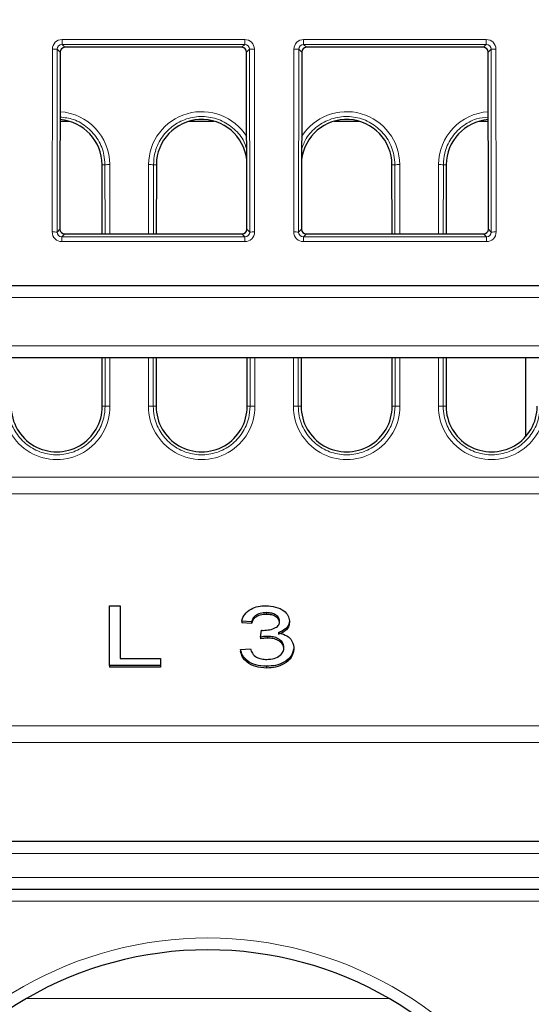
# Paper-space layout 'Blatt3' of a CAD drawing. Header units: millimetres. Extents: x 5 to 418, y 2 to 292.
# Tile 7 of 28: x 193 to 207, y 184 to 211. Entities that reach past the tile are written whole.
import ezdxf

# ---------------------------------------------------------------- set-up
doc = ezdxf.new("R2010")
doc.units = ezdxf.units.MM
doc.layers.add('SLD-0', color=7, linetype='Continuous')
doc.styles.add('SLDTEXTSTYLE1', font='TXT', dxfattribs={"width": 0.605})
doc.dimstyles.new('SLDDIMSTYLE3', dxfattribs={"dimtxt": 3.5, "dimasz": 3.302, "dimexe": 0, "dimexo": 0.0625, "dimgap": 0.875, "dimtad": 1, "dimlfac": 1.5, "dimrnd": 1e-09, "dimzin": 12, "dimdsep": 46, "dimtxsty": 'SLDTEXTSTYLE1', "dimsah": 1, "dimcen": 0.09, "dimadec": 0, "dimazin": 3, "dimtfac": 1, "dimtofl": 0, "dimtmove": 0, "dimatfit": 3, "dimfxl": 1, "dimfrac": 2, "dimtolj": 1, "dimtzin": 12, "dimarcsym": 0})

# ---------------------------------------------------------------- blocks, each defined once
blk = doc.blocks.new('_D_16')
at = {"layer": 'SLD-0', "color": 7}
for p, q in [((135.329, 131.427), (135.329, 266.667)), ((325.329, 131.427), (325.329, 266.667)), ((135.329, 265.667), (325.329, 265.667))]:
    blk.add_line(p, q, dxfattribs=at)
for points in [[(135.329, 265.667), (138.631, 265.159), (138.631, 266.175)], [(325.329, 265.667), (322.027, 266.175), (322.027, 265.159)]]:
    blk.add_solid(points, dxfattribs=at)
at = {"layer": 'SLD-0', "color": 7, "insert": (226.318, 270.178), "char_height": 3.5, "attachment_point": 1, "style": 'SLDTEXTSTYLE1'}
blk.add_mtext('285', dxfattribs=at)

psp = doc.layouts.new('Blatt3')

# ---------------------------------------------------------------- linework, layer by layer
at = {"color": 7, "linetype": 'Continuous', "lineweight": 18}
for p, q in [((194.4748, 210.8829), (199.5159, 210.8829)), ((194.4748, 210.7474), (194.4748, 210.8829)), ((199.5159, 210.7474), (199.5159, 210.8829)), ((201.1415, 210.8829), (206.1826, 210.8829)), ((201.1415, 210.7474), (201.1415, 210.8829)), ((206.1826, 210.7474), (206.1826, 210.8829)), ((194.2035, 205.5705), (194.2082, 210.6168)), ((194.3414, 210.6145), (194.3367, 205.5681)), ((194.422, 210.5338), (194.3414, 210.6145)), ((199.5159, 210.7474), (194.4748, 210.7474)), ((194.4748, 210.7474), (194.5553, 210.6668)), ((199.4354, 210.6668), (199.5159, 210.7474)), ((199.6493, 210.6145), (199.5687, 210.5338)), ((199.654, 205.5681), (199.6493, 210.6145)), ((199.7825, 210.6168), (199.7872, 205.5705)), ((200.8702, 205.5705), (200.8749, 210.6168)), ((201.0081, 210.6145), (201.0034, 205.5681)), ((201.0887, 210.5338), (201.0081, 210.6145)), ((206.1826, 210.7474), (201.1415, 210.7474)), ((201.1415, 210.7474), (201.222, 210.6668)), ((206.1021, 210.6668), (206.1826, 210.7474)), ((206.316, 210.6145), (206.2353, 210.5338)), ((206.3207, 205.5681), (206.316, 210.6145)), ((206.4491, 210.6168), (206.4538, 205.5705)), ((195.5785, 207.427), (195.6592, 207.427)), ((195.6609, 205.5157), (195.6592, 207.427)), ((195.7923, 207.4293), (195.7941, 205.5157)), ((196.8633, 205.5157), (196.865, 207.4293)), ((196.9982, 207.427), (196.9964, 205.5157)), ((197.0789, 207.427), (196.9982, 207.427)), ((203.5785, 207.427), (203.6592, 207.427)), ((203.6609, 205.5157), (203.6592, 207.427)), ((203.7923, 207.4293), (203.7941, 205.5157)), ((204.8633, 205.5157), (204.865, 207.4293)), ((204.9982, 207.427), (204.9964, 205.5157)), ((205.0789, 207.427), (204.9982, 207.427)), ((194.3367, 205.5681), (194.4175, 205.6489)), ((194.5505, 205.5157), (194.4696, 205.4347)), ((194.4696, 205.304), (194.4696, 205.4347)), ((194.4696, 205.4347), (199.5211, 205.4347)), ((199.5211, 205.4347), (199.4402, 205.5157)), ((199.5211, 205.304), (199.5211, 205.4347)), ((199.5732, 205.6489), (199.654, 205.5681)), ((201.0034, 205.5681), (201.0842, 205.6489)), ((201.2172, 205.5157), (201.1363, 205.4347)), ((201.1363, 205.304), (201.1363, 205.4347)), ((201.1363, 205.4347), (206.1878, 205.4347)), ((206.1878, 205.4347), (206.1069, 205.5157)), ((206.1878, 205.304), (206.1878, 205.4347)), ((206.2399, 205.6489), (206.3207, 205.5681)), ((199.5211, 205.304), (194.4696, 205.304)), ((206.1878, 205.304), (201.1363, 205.304)), ((291.0692, 203.7603), (169.5882, 203.7603)), ((169.7956, 202.427), (290.8617, 202.427)), ((195.6653, 200.7603), (195.6641, 202.0937)), ((195.7972, 202.0937), (195.7984, 200.7627)), ((196.8589, 200.7627), (196.8602, 202.0937)), ((196.9933, 202.0937), (196.9921, 200.7603)), ((199.6653, 200.7603), (199.6641, 202.0937)), ((199.7972, 202.0937), (199.7984, 200.7627)), ((200.8589, 200.7627), (200.8602, 202.0937)), ((200.9933, 202.0937), (200.9921, 200.7603)), ((203.6653, 200.7603), (203.6641, 202.0937)), ((203.7972, 202.0937), (203.7984, 200.7627)), ((204.8589, 200.7627), (204.8602, 202.0937)), ((204.9933, 202.0937), (204.9921, 200.7603)), ((195.5846, 200.7603), (195.6653, 200.7603)), ((197.0728, 200.7603), (196.9921, 200.7603)), ((199.5846, 200.7603), (199.6653, 200.7603)), ((201.0728, 200.7603), (200.9921, 200.7603)), ((203.5846, 200.7603), (203.6653, 200.7603)), ((205.0728, 200.7603), (204.9921, 200.7603)), ((167.159, 198.8022), (293.4984, 198.8022)), ((293.5064, 198.3425), (167.151, 198.3425)), ((167.0392, 191.9383), (293.6182, 191.9383)), ((293.6262, 191.4785), (167.0312, 191.4785)), ((293.4246, 188.4212), (167.2328, 188.4212)), ((167.2334, 187.7545), (293.424, 187.7545)), ((286.8905, 187.0995), (173.7669, 187.0995)), ((193.4934, 184.4212), (203.4973, 184.4212))]:
    psp.add_line(p, q, dxfattribs=at)
at = {"color": 7, "linetype": 'Continuous', "lineweight": 25}
for p, q in [((199.4354, 210.6668), (194.5553, 210.6668)), ((206.1021, 210.6668), (201.222, 210.6668)), ((194.422, 210.5338), (194.4175, 205.6489)), ((199.5732, 205.6489), (199.5687, 210.5338)), ((201.0887, 210.5338), (201.0842, 205.6489)), ((206.2399, 205.6489), (206.2353, 210.5338)), ((194.4203, 208.627), (194.6739, 208.627)), ((197.9835, 208.627), (198.6739, 208.627)), ((201.9835, 208.627), (202.6739, 208.627)), ((205.9835, 208.627), (206.2371, 208.627)), ((195.5802, 205.5157), (195.5785, 207.427)), ((197.0789, 207.427), (197.0772, 205.5157)), ((203.5802, 205.5157), (203.5785, 207.427)), ((205.0789, 207.427), (205.0772, 205.5157)), ((194.5505, 205.5157), (199.4402, 205.5157)), ((201.2172, 205.5157), (206.1069, 205.5157)), ((172.5338, 204.0937), (288.1236, 204.0937)), ((289.0342, 202.0937), (171.6231, 202.0937)), ((195.5846, 200.7603), (195.5833, 202.0937)), ((197.074, 202.0937), (197.0728, 200.7603)), ((199.5846, 200.7603), (199.5833, 202.0937)), ((201.074, 202.0937), (201.0728, 200.7603)), ((203.5846, 200.7603), (203.5833, 202.0937)), ((205.074, 202.0937), (205.0728, 200.7603)), ((207.262, 202.0937), (207.262, 199.9189)), ((195.7825, 193.6063), (195.7825, 195.2562)), ((195.7825, 195.2562), (196.0816, 195.2562)), ((196.0816, 195.2562), (196.0816, 193.7967)), ((199.7022, 194.812), (199.433, 194.8332)), ((199.433, 194.8332), (199.433, 194.786)), ((200.1102, 195.0659), (200.1102, 195.0187)), ((200.7492, 194.8368), (200.7492, 194.7897)), ((199.7022, 194.7649), (199.433, 194.786)), ((199.7022, 194.812), (199.7022, 194.7649)), ((199.9476, 194.389), (199.9794, 194.5793)), ((199.9476, 194.389), (199.9476, 194.3418)), ((200.1476, 194.4114), (200.1476, 194.3643)), ((199.403, 194.0505), (199.6723, 194.0717)), ((199.403, 194.0505), (199.403, 194.0034)), ((200.8689, 194.1027), (200.8689, 194.0556)), ((196.0816, 193.7967), (197.1885, 193.7967)), ((197.1885, 193.7967), (197.1885, 193.6063)), ((197.1885, 193.6063), (195.7825, 193.6063)), ((195.7825, 193.6063), (195.7825, 193.5592)), ((197.1885, 193.5592), (195.7825, 193.5592)), ((197.1885, 193.6063), (197.1885, 193.5592)), ((200.1145, 193.5852), (200.1145, 193.538)), ((167.2678, 188.7603), (293.3895, 188.7603)), ((286.8905, 187.427), (173.7669, 187.427))]:
    psp.add_line(p, q, dxfattribs=at)
at = {"color": 7, "linetype": 'Continuous', "lineweight": 18}
for centre, radius, start, end in [((194.2373, 208.5091), 2.108, 87.1686, 90.78892), ((199.7534, 208.5091), 2.108, 89.21108, 92.8314), ((200.9039, 208.5091), 2.108, 87.1686, 90.78892), ((206.4201, 208.5091), 2.108, 89.21108, 92.8314), ((194.3287, 207.428), 1.4636, 0.05241, 86.40323), ((198.3287, 207.428), 1.4636, 31.93241, 179.94759), ((202.3287, 207.428), 1.4636, 0.05241, 148.06759), ((206.3287, 207.428), 1.4636, 93.59677, 179.94759), ((195.7633, 205.2795), 2.15, 89.22651, 92.77593), ((196.8941, 205.2795), 2.15, 87.22407, 90.77349), ((203.7633, 205.2795), 2.15, 89.22651, 92.77593), ((204.8941, 205.2795), 2.15, 87.22407, 90.77349), ((194.2326, 203.4628), 2.108, 87.1686, 90.78892), ((199.7581, 203.4628), 2.108, 89.21108, 92.8314), ((200.8992, 203.4628), 2.108, 87.1686, 90.78892), ((206.4248, 203.4628), 2.108, 89.21108, 92.8314), ((194.3287, 200.7613), 1.4697, 179.94759, 0.05241), ((195.7694, 198.6128), 2.15, 89.22651, 92.77593), ((196.888, 198.6128), 2.15, 87.22407, 90.77349), ((198.3287, 200.7613), 1.4697, 179.94759, 0.05241), ((199.7694, 198.6128), 2.15, 89.22651, 92.77593), ((200.888, 198.6128), 2.15, 87.22407, 90.77349), ((202.3287, 200.7613), 1.4697, 179.94759, 0.05241), ((203.7694, 198.6128), 2.15, 89.22651, 92.77593), ((204.888, 198.6128), 2.15, 87.22407, 90.77349), ((206.3287, 200.7613), 1.4697, 179.94759, 0.05241), ((198.4954, 175.7434), 10.3444, 31.10772, 148.89228)]:
    psp.add_arc(centre, radius, start, end, dxfattribs=at)
at = {"color": 7, "linetype": 'Continuous', "lineweight": 25}
for centre, radius, start, end in [((194.3287, 207.4258), 1.2498, 0.05241, 85.79597), ((198.3287, 207.4258), 1.2498, 6.07317, 179.94759), ((202.3287, 207.4258), 1.2498, 0.05241, 173.92683), ((206.3287, 207.4258), 1.2498, 94.20403, 179.94759), ((194.3287, 200.7592), 1.2559, 179.94759, 0.05241), ((198.3287, 200.7592), 1.2559, 179.94759, 0.05241), ((202.3287, 200.7592), 1.2559, 179.94759, 0.05241), ((206.3287, 200.7592), 1.2559, 179.94759, 0.05241), ((198.4954, 175.7492), 10.0111, 30.03672, 149.96328)]:
    psp.add_arc(centre, radius, start, end, dxfattribs=at)
at = {"color": 7, "linetype": 'Continuous', "lineweight": 18}
for centre, major_axis, ratio, start_param, end_param in [((194.4753, 210.6161), (0.2281, -0.1391), 0.9979697, 2.1193103, 3.6873675), ((199.5154, 210.6161), (0.2281, 0.1391), 0.9979697, 5.7374104, 7.3054677), ((201.1419, 210.6161), (0.2281, -0.1391), 0.9979697, 2.1193103, 3.6873675), ((206.1821, 210.6161), (0.2281, 0.1391), 0.9979697, 5.7374104, 7.3054677), ((194.4753, 210.6137), (0.1074, -0.0805), 0.9934233, 2.2143373, 3.7823946), ((199.5154, 210.6137), (0.1074, 0.0805), 0.9934233, 5.6423834, 7.2104406), ((201.1419, 210.6137), (0.1074, -0.0805), 0.9934233, 2.2143373, 3.7823946), ((206.1821, 210.6137), (0.1074, 0.0805), 0.9934233, 5.6423834, 7.2104406), ((194.4706, 205.5712), (0.1644, 0.2112), 0.9962181, 2.2330373, 3.8010946), ((194.4706, 205.5689), (0.0862, 0.1035), 0.9898381, 2.2656086, 3.8336659), ((199.5201, 205.5712), (-0.1644, 0.2112), 0.9962181, 2.4820908, 4.050148), ((199.5201, 205.5689), (-0.0862, 0.1035), 0.9898381, 2.4495195, 4.0175767), ((201.1372, 205.5712), (0.1644, 0.2112), 0.9962181, 2.2330373, 3.8010946), ((201.1372, 205.5689), (0.0862, 0.1035), 0.9898381, 2.2656086, 3.8336659), ((206.1868, 205.5712), (-0.1644, 0.2112), 0.9962181, 2.4820908, 4.050148), ((206.1868, 205.5689), (-0.0862, 0.1035), 0.9898381, 2.4495195, 4.0175767)]:
    psp.add_ellipse(centre, major_axis=major_axis, ratio=ratio, start_param=start_param, end_param=end_param, dxfattribs=at)
at = {"color": 7, "linetype": 'Continuous', "lineweight": 25}
for centre, major_axis, ratio, start_param, end_param in [((194.5556, 210.5335), (0.1141, -0.0696), 0.9979697, 2.1193103, 3.6873675), ((199.4351, 210.5335), (0.1141, 0.0696), 0.9979697, 5.7374104, 7.3054677), ((201.2222, 210.5335), (0.1141, -0.0696), 0.9979697, 2.1193103, 3.6873675), ((206.1018, 210.5335), (0.1141, 0.0696), 0.9979697, 5.7374104, 7.3054677), ((194.551, 205.6493), (0.0822, 0.1056), 0.9962181, 2.2330373, 3.8010946), ((199.4397, 205.6493), (-0.0822, 0.1056), 0.9962181, 2.4820908, 4.050148), ((201.2177, 205.6493), (0.0822, 0.1056), 0.9962181, 2.2330373, 3.8010946), ((206.1064, 205.6493), (-0.0822, 0.1056), 0.9962181, 2.4820908, 4.050148)]:
    psp.add_ellipse(centre, major_axis=major_axis, ratio=ratio, start_param=start_param, end_param=end_param, dxfattribs=at)
at = {"color": 7, "linetype": 'Continuous', "lineweight": 18}
for points, knots in [([(195.6592, 207.427), (195.6537, 207.5164), (195.6391, 207.7548), (195.4903, 208.1238), (195.1953, 208.4661), (194.8219, 208.694), (194.5466, 208.7277), (194.4204, 208.7432)], [0, 0, 0, 0, 0.1348949, 0.3598048, 0.5847098, 0.8095794, 1, 1, 1, 1]), ([(199.5712, 207.8495), (199.542, 207.9387), (199.4662, 208.1704), (199.1914, 208.4673), (198.802, 208.6971), (198.3534, 208.7813), (197.9038, 208.7133), (197.501, 208.5), (197.194, 208.1658), (197.0241, 207.788), (197.0058, 207.5329), (196.9982, 207.427)], [0, 0, 0, 0, 0.0750518, 0.1950524, 0.3150341, 0.4349944, 0.5549401, 0.6748847, 0.7948418, 0.9148198, 1, 1, 1, 1]), ([(203.6592, 207.427), (203.6537, 207.5164), (203.6391, 207.7549), (203.4902, 208.1231), (203.1955, 208.4686), (202.8009, 208.6967), (202.3539, 208.7813), (201.9027, 208.7136), (201.5045, 208.4988), (201.2112, 208.2008), (201.1231, 207.9585), (201.0862, 207.8571)], [0, 0, 0, 0, 0.0721177, 0.1923594, 0.3125984, 0.4328185, 0.5530171, 0.6732012, 0.7933841, 0.9135795, 1, 1, 1, 1]), ([(206.237, 208.7383), (206.1269, 208.7284), (205.8673, 208.7051), (205.5013, 208.4968), (205.1939, 208.1666), (205.0241, 207.7878), (205.0058, 207.5329), (204.9982, 207.427)], [0, 0, 0, 0, 0.1656939, 0.3905411, 0.6154119, 0.8403218, 1, 1, 1, 1]), ([(192.9921, 200.7603), (192.9974, 200.6709), (193.0115, 200.4317), (193.1598, 200.0617), (193.4548, 199.7138), (193.8505, 199.4835), (194.2996, 199.3971), (194.7518, 199.4642), (195.157, 199.6773), (195.4664, 200.0121), (195.6392, 200.3932), (195.6576, 200.6517), (195.6653, 200.7603)], [0, 0, 0, 0, 0.0640611, 0.1713647, 0.278666, 0.3859504, 0.4932157, 0.6004679, 0.707719, 0.8149812, 0.922262, 1, 1, 1, 1]), ([(196.9921, 200.7603), (196.9974, 200.6709), (197.0115, 200.4317), (197.1598, 200.0617), (197.4548, 199.7138), (197.8505, 199.4835), (198.2996, 199.3971), (198.7518, 199.4642), (199.157, 199.6773), (199.4664, 200.0121), (199.6392, 200.3932), (199.6576, 200.6517), (199.6653, 200.7603)], [0, 0, 0, 0, 0.0640611, 0.1713647, 0.278666, 0.3859504, 0.4932157, 0.6004679, 0.707719, 0.8149812, 0.922262, 1, 1, 1, 1]), ([(200.9921, 200.7603), (200.9974, 200.6709), (201.0115, 200.4317), (201.1598, 200.0617), (201.4548, 199.7138), (201.8505, 199.4835), (202.2996, 199.3971), (202.7518, 199.4642), (203.157, 199.6773), (203.4664, 200.0121), (203.6392, 200.3932), (203.6576, 200.6517), (203.6653, 200.7603)], [0, 0, 0, 0, 0.0640611, 0.1713647, 0.278666, 0.3859504, 0.4932157, 0.6004679, 0.707719, 0.8149812, 0.922262, 1, 1, 1, 1]), ([(204.9921, 200.7603), (204.9974, 200.6709), (205.0115, 200.4317), (205.1598, 200.0617), (205.4548, 199.7138), (205.8505, 199.4835), (206.2996, 199.3971), (206.7518, 199.4642), (207.157, 199.6773), (207.4664, 200.0121), (207.6392, 200.3932), (207.6576, 200.6517), (207.6653, 200.7603)], [0, 0, 0, 0, 0.0640611, 0.1713647, 0.278666, 0.3859504, 0.4932157, 0.6004679, 0.707719, 0.8149812, 0.922262, 1, 1, 1, 1])]:
    psp.add_open_spline(points, degree=3, knots=knots, dxfattribs=at)
at = {"color": 7, "linetype": 'Continuous', "lineweight": 25}
for points, knots in [([(199.433, 194.8332), (199.4551, 194.8966), (199.4993, 195.0232), (199.6691, 195.1665), (199.8829, 195.2453), (200.0276, 195.2526), (200.1, 195.2562)], [0, 0, 0, 0, 0.2802975, 0.5596148, 0.7796293, 1, 1, 1, 1]), ([(200.1, 195.2562), (200.1915, 195.2496), (200.3745, 195.2362), (200.5942, 195.1327), (200.7253, 194.9894), (200.7412, 194.8877), (200.7492, 194.8368)], [0, 0, 0, 0, 0.2800797, 0.5596612, 0.7798689, 1, 1, 1, 1]), ([(200.1102, 195.0659), (200.0541, 195.0625), (199.942, 195.0557), (199.8073, 194.9912), (199.7314, 194.9031), (199.7119, 194.8424), (199.7022, 194.812)], [0, 0, 0, 0, 0.28010216, 0.55930739, 0.77938118, 1, 1, 1, 1]), ([(200.1102, 195.0187), (200.0541, 195.0153), (199.942, 195.0086), (199.8073, 194.9441), (199.7314, 194.8559), (199.7119, 194.7952), (199.7022, 194.7649)], [0, 0, 0, 0, 0.2801022, 0.5593074, 0.7793812, 1, 1, 1, 1]), ([(200.0242, 194.577), (200.0848, 194.5807), (200.206, 194.5879), (200.363, 194.6389), (200.4679, 194.7277), (200.4759, 194.7957), (200.48, 194.8299)], [0, 0, 0, 0, 0.2807795, 0.5611695, 0.7801418, 1, 1, 1, 1]), ([(200.48, 194.8299), (200.4736, 194.8669), (200.4608, 194.941), (200.356, 195.0195), (200.2333, 195.0602), (200.1513, 195.064), (200.1102, 195.0659)], [0, 0, 0, 0, 0.27923358, 0.55868624, 0.77913416, 1, 1, 1, 1]), ([(200.48, 194.7827), (200.4736, 194.8198), (200.4608, 194.8938), (200.356, 194.9723), (200.2333, 195.0131), (200.1513, 195.0168), (200.1102, 195.0187)], [0, 0, 0, 0, 0.2792336, 0.5586862, 0.7791342, 1, 1, 1, 1]), ([(200.7492, 194.8368), (200.7441, 194.7978), (200.734, 194.7198), (200.6352, 194.5934), (200.5118, 194.5414), (200.4365, 194.5096)], [0, 0, 0, 0, 0.280587, 0.5611504, 1, 1, 1, 1]), ([(199.9794, 194.5793), (199.9877, 194.5787), (200.0026, 194.5776), (200.0176, 194.5772), (200.0242, 194.577)], [0, 0, 0, 0, 0.56000161, 1, 1, 1, 1]), ([(200.7492, 194.7897), (200.7441, 194.7507), (200.734, 194.6726), (200.6352, 194.5463), (200.5118, 194.4942), (200.4365, 194.4625)], [0, 0, 0, 0, 0.280587, 0.5611504, 1, 1, 1, 1]), ([(200.1476, 194.4114), (200.1098, 194.4095), (200.0421, 194.4061), (199.9765, 194.3942), (199.9476, 194.389)], [0, 0, 0, 0, 0.5597815, 1, 1, 1, 1]), ([(200.1476, 194.3643), (200.1098, 194.3624), (200.0421, 194.359), (199.9765, 194.3471), (199.9476, 194.3418)], [0, 0, 0, 0, 0.5597815, 1, 1, 1, 1]), ([(200.5996, 194.1044), (200.5925, 194.151), (200.5781, 194.2442), (200.4538, 194.3467), (200.3027, 194.4037), (200.1993, 194.4088), (200.1476, 194.4114)], [0, 0, 0, 0, 0.2795531, 0.5589835, 0.7793339, 1, 1, 1, 1]), ([(200.5996, 194.0573), (200.5925, 194.1039), (200.5781, 194.1971), (200.4538, 194.2996), (200.3027, 194.3565), (200.1993, 194.3617), (200.1476, 194.3643)], [0, 0, 0, 0, 0.2795531, 0.5589835, 0.7793339, 1, 1, 1, 1]), ([(200.4365, 194.5096), (200.506, 194.493), (200.6449, 194.4599), (200.832, 194.3187), (200.8549, 194.1845), (200.8689, 194.1027)], [0, 0, 0, 0, 0.2809546, 0.5615363, 1, 1, 1, 1]), ([(200.1145, 193.5852), (200.0138, 193.5918), (199.8126, 193.6051), (199.582, 193.7293), (199.4415, 193.885), (199.4159, 193.9953), (199.403, 194.0505)], [0, 0, 0, 0, 0.2798518, 0.5591777, 0.7794236, 1, 1, 1, 1]), ([(199.6723, 194.0717), (199.6883, 194.0282), (199.7203, 193.9417), (199.8243, 193.8353), (199.9747, 193.7823), (200.0744, 193.7778), (200.1243, 193.7755)], [0, 0, 0, 0, 0.2808425, 0.5599527, 0.7795997, 1, 1, 1, 1]), ([(200.8689, 194.1027), (200.8559, 194.025), (200.8299, 193.8693), (200.6239, 193.6978), (200.3738, 193.5988), (200.2009, 193.5897), (200.1145, 193.5852)], [0, 0, 0, 0, 0.2794854, 0.5591556, 0.779428, 1, 1, 1, 1]), ([(200.8689, 194.0556), (200.8559, 193.9778), (200.8299, 193.8222), (200.6239, 193.6507), (200.3738, 193.5517), (200.2009, 193.5426), (200.1145, 193.538)], [0, 0, 0, 0, 0.27948543, 0.55915556, 0.779428, 1, 1, 1, 1]), ([(200.1243, 193.7755), (200.1945, 193.7799), (200.3346, 193.7885), (200.4939, 193.8766), (200.5864, 193.9879), (200.5952, 194.0655), (200.5996, 194.1044)], [0, 0, 0, 0, 0.2800766, 0.5592017, 0.7794941, 1, 1, 1, 1]), ([(200.1145, 193.538), (200.0138, 193.5447), (199.8126, 193.558), (199.582, 193.6822), (199.4415, 193.8379), (199.4159, 193.9482), (199.403, 194.0034)], [0, 0, 0, 0, 0.2798518, 0.5591777, 0.7794236, 1, 1, 1, 1])]:
    psp.add_open_spline(points, degree=3, knots=knots, dxfattribs=at)

# ---------------------------------------------------------------- dimensions: what is measured, and where the dimension line sits
at = {"layer": 'SLD-0', "color": 7}
dim = psp.add_linear_dim(base=(325.3287, 265.6668), p1=(135.3287, 131.427), p2=(325.3287, 131.427), dimstyle='SLDDIMSTYLE3', dxfattribs=at)
dim.commit()
dim.dimension.update_dxf_attribs({"geometry": '_D_16', "text_midpoint": (230.3287, 265.6668), "dimtype": 160})

doc.saveas('drawing.dxf')
